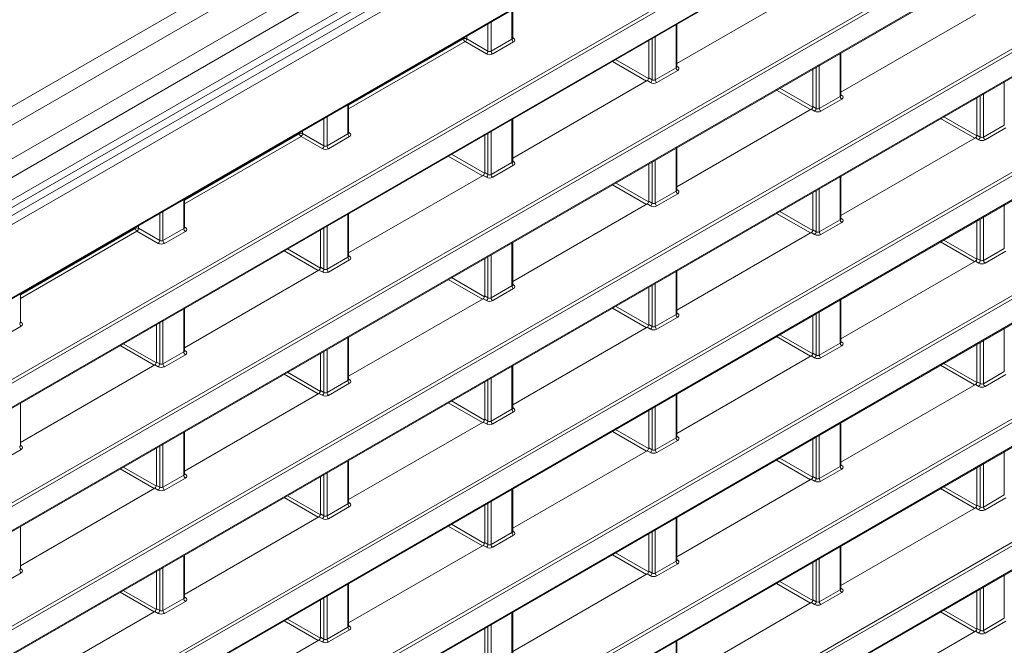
# Model space of a CAD drawing. Header units: millimetres. Extents: x 0 to 1118, y 0 to 864.
# Tile 150 of 235: x 896 to 918, y 341 to 355. Entities that reach past the tile are written whole.
import ezdxf

# ---------------------------------------------------------------- set-up
doc = ezdxf.new("R2010")
doc.units = ezdxf.units.MM

msp = doc.modelspace()

# ---------------------------------------------------------------- linework, layer by layer
at = {"color": 9, "linetype": 'Continuous', "lineweight": 0}
for p, q in [((1013.762, 420.67), (869.388, 337.325)), ((1014.012, 420.406), (869.638, 337.061)), ((1014.335, 419.846), (869.961, 336.501)), ((1014.438, 419.498), (870.065, 336.153)), ((1014.438, 419.003), (870.065, 335.658)), ((869.341, 334.893), (1014.811, 418.872)), ((1014.898, 418.719), (869.428, 334.741)), ((871.798, 334.494), (1012.529, 415.736)), ((873.193, 333.494), (951.155, 378.5)), ((951.261, 378.48), (873.228, 333.433)), ((873.438, 333.022), (950.81, 377.688)), ((868.097, 325.104), (957.939, 376.968)), ((957.974, 376.908), (868.132, 325.043)), ((868.132, 324.511), (958.409, 376.626)), ((868.097, 322.38), (960.629, 375.797)), ((960.664, 375.736), (868.132, 322.319)), ((873.379, 330.877), (950.67, 375.496)), ((950.81, 375.496), (873.413, 330.816)), ((868.132, 321.786), (960.664, 375.204)), ((873.413, 330.284), (951.261, 375.224)), ((868.097, 319.655), (960.629, 373.073)), ((960.664, 373.012), (868.132, 319.595)), ((868.132, 319.062), (960.664, 372.48)), ((868.097, 316.931), (960.629, 370.349)), ((960.664, 370.288), (868.132, 316.87)), ((868.132, 316.338), (960.664, 369.756)), ((868.097, 314.207), (960.629, 367.625)), ((960.664, 367.564), (868.132, 314.146)), ((868.132, 313.614), (960.664, 367.032)), ((906.994, 354.148), (906.994, 354.796)), ((906.463, 353.883), (906.463, 354.489)), ((906.533, 354.53), (906.533, 353.882)), ((910.618, 353.516), (910.618, 354.469)), ((905.994, 354.218), (905.994, 354.154)), ((910.157, 354.203), (910.157, 353.25)), ((903.385, 352.687), (905.924, 354.153)), ((905.959, 354.093), (903.385, 352.607)), ((905.924, 354.153), (905.924, 354.178)), ((906.428, 353.822), (905.959, 354.093)), ((905.994, 354.154), (906.463, 353.883)), ((906.533, 353.882), (906.994, 354.148)), ((907.029, 354.087), (906.568, 353.821)), ((907.009, 354.183), (907.03, 354.169)), ((910.087, 353.251), (910.087, 354.162)), ((914.242, 352.884), (914.242, 353.837)), ((909.964, 353.223), (909.212, 353.657)), ((909.283, 353.698), (910.012, 353.277)), ((910.633, 353.551), (910.654, 353.537)), ((913.781, 353.571), (913.781, 352.618)), ((910.157, 353.25), (910.618, 353.516)), ((910.653, 353.455), (910.192, 353.189)), ((913.711, 352.619), (913.711, 353.53)), ((910.052, 353.19), (909.979, 353.232)), ((910.015, 353.293), (910.087, 353.251)), ((917.866, 352.252), (917.866, 353.205)), ((913.588, 352.591), (912.836, 353.025)), ((912.907, 353.066), (913.636, 352.645)), ((914.257, 352.919), (914.278, 352.905)), ((917.335, 351.987), (917.335, 352.898)), ((917.405, 352.939), (917.405, 351.986)), ((903.37, 352.056), (903.37, 352.704)), ((913.781, 352.618), (914.242, 352.884)), ((914.277, 352.823), (913.816, 352.557)), ((913.676, 352.558), (913.603, 352.6)), ((913.638, 352.661), (913.711, 352.619)), ((902.839, 351.791), (902.839, 352.397)), ((902.909, 352.437), (902.909, 351.79)), ((906.994, 351.424), (906.994, 352.377)), ((917.212, 351.959), (916.46, 352.393)), ((916.53, 352.434), (917.26, 352.012)), ((917.405, 351.986), (917.866, 352.252)), ((899.761, 350.595), (902.3, 352.061)), ((902.3, 352.061), (902.3, 352.086)), ((902.37, 352.126), (902.37, 352.062)), ((902.37, 352.062), (902.839, 351.791)), ((902.909, 351.79), (903.37, 352.056)), ((903.385, 352.091), (903.406, 352.077)), ((906.463, 351.159), (906.463, 352.07)), ((906.533, 352.111), (906.533, 351.158)), ((917.262, 352.029), (917.335, 351.987)), ((917.901, 352.191), (917.44, 351.925)), ((902.335, 352), (899.761, 350.514)), ((902.804, 351.73), (902.335, 352)), ((903.405, 351.995), (902.944, 351.729)), ((917.3, 351.926), (917.227, 351.968)), ((905.659, 351.606), (906.388, 351.185)), ((910.618, 350.792), (910.618, 351.745)), ((906.34, 351.131), (905.588, 351.565)), ((906.533, 351.158), (906.994, 351.424)), ((907.009, 351.459), (907.03, 351.445)), ((910.087, 350.527), (910.087, 351.438)), ((910.157, 351.479), (910.157, 350.526)), ((906.391, 351.201), (906.463, 351.159)), ((907.029, 351.363), (906.568, 351.097)), ((906.428, 351.098), (906.355, 351.14)), ((909.283, 350.974), (910.012, 350.552)), ((914.242, 350.16), (914.242, 351.113)), ((909.964, 350.499), (909.212, 350.933)), ((910.157, 350.526), (910.618, 350.792)), ((910.653, 350.731), (910.192, 350.465)), ((910.633, 350.827), (910.654, 350.813)), ((913.711, 349.895), (913.711, 350.806)), ((913.781, 350.846), (913.781, 349.894)), ((899.746, 349.964), (899.746, 350.611)), ((910.052, 350.466), (909.979, 350.508)), ((910.015, 350.569), (910.087, 350.527)), ((899.215, 349.699), (899.215, 350.305)), ((899.285, 350.345), (899.285, 349.698)), ((913.588, 349.867), (912.836, 350.301)), ((912.906, 350.342), (913.636, 349.92)), ((917.866, 349.528), (917.866, 350.48)), ((903.37, 349.332), (903.37, 350.285)), ((913.781, 349.894), (914.242, 350.16)), ((914.277, 350.099), (913.816, 349.833)), ((914.257, 350.195), (914.278, 350.181)), ((917.335, 349.263), (917.335, 350.174)), ((917.405, 350.214), (917.405, 349.262)), ((896.137, 348.503), (898.676, 349.969)), ((898.711, 349.908), (896.137, 348.422)), ((898.676, 349.969), (898.676, 349.994)), ((899.18, 349.638), (898.711, 349.908)), ((898.746, 350.034), (898.746, 349.97)), ((898.746, 349.97), (899.215, 349.699)), ((899.285, 349.698), (899.746, 349.964)), ((899.781, 349.903), (899.32, 349.637)), ((899.761, 349.999), (899.782, 349.985)), ((902.839, 349.067), (902.839, 349.978)), ((902.909, 350.018), (902.909, 349.066)), ((913.676, 349.834), (913.603, 349.876)), ((913.638, 349.937), (913.711, 349.895)), ((906.994, 348.7), (906.994, 349.652)), ((917.211, 349.235), (916.46, 349.669)), ((916.53, 349.709), (917.26, 349.288)), ((902.716, 349.039), (901.964, 349.473)), ((902.035, 349.514), (902.764, 349.093)), ((917.405, 349.262), (917.866, 349.528)), ((917.901, 349.467), (917.44, 349.201)), ((902.909, 349.066), (903.37, 349.332)), ((903.405, 349.271), (902.944, 349.005)), ((903.385, 349.367), (903.406, 349.353)), ((906.463, 348.435), (906.463, 349.346)), ((906.533, 349.386), (906.533, 348.434)), ((917.3, 349.202), (917.227, 349.244)), ((917.262, 349.305), (917.335, 349.263)), ((902.804, 349.006), (902.731, 349.048)), ((902.767, 349.109), (902.839, 349.067)), ((910.618, 348.068), (910.618, 349.02)), ((906.34, 348.407), (905.588, 348.841)), ((905.659, 348.882), (906.388, 348.46)), ((906.533, 348.434), (906.994, 348.7)), ((907.029, 348.639), (906.568, 348.373)), ((907.009, 348.735), (907.03, 348.721)), ((910.087, 347.803), (910.087, 348.714)), ((910.157, 348.754), (910.157, 347.802)), ((906.428, 348.374), (906.355, 348.416)), ((906.391, 348.477), (906.463, 348.435)), ((914.242, 347.436), (914.242, 348.388)), ((899.746, 347.24), (899.746, 348.192)), ((909.964, 347.775), (909.212, 348.209)), ((909.283, 348.249), (910.012, 347.828)), ((913.781, 348.122), (913.781, 347.17)), ((896.137, 347.907), (896.158, 347.893)), ((899.285, 347.926), (899.285, 346.974)), ((910.157, 347.802), (910.618, 348.068)), ((910.653, 348.007), (910.192, 347.741)), ((910.633, 348.103), (910.654, 348.089)), ((913.711, 347.171), (913.711, 348.082)), ((896.157, 347.811), (895.696, 347.545)), ((899.215, 346.975), (899.215, 347.886)), ((910.052, 347.742), (909.979, 347.784)), ((910.015, 347.845), (910.087, 347.803)), ((917.866, 346.804), (917.866, 347.756)), ((903.37, 346.608), (903.37, 347.56)), ((913.588, 347.143), (912.836, 347.577)), ((912.906, 347.617), (913.636, 347.196)), ((914.257, 347.47), (914.278, 347.457)), ((917.405, 347.49), (917.405, 346.538)), ((899.092, 346.947), (898.34, 347.381)), ((898.411, 347.422), (899.14, 347.001)), ((899.761, 347.275), (899.782, 347.261)), ((902.839, 346.343), (902.839, 347.254)), ((902.909, 347.294), (902.909, 346.342)), ((913.781, 347.17), (914.242, 347.436)), ((914.277, 347.375), (913.816, 347.109)), ((917.335, 346.539), (917.335, 347.45)), ((899.285, 346.974), (899.746, 347.24)), ((899.781, 347.179), (899.32, 346.913)), ((913.676, 347.11), (913.603, 347.152)), ((913.638, 347.213), (913.711, 347.171)), ((899.18, 346.914), (899.107, 346.956)), ((899.143, 347.017), (899.215, 346.975)), ((906.994, 345.976), (906.994, 346.928)), ((917.211, 346.51), (916.459, 346.944)), ((916.53, 346.985), (917.26, 346.564)), ((902.716, 346.315), (901.964, 346.749)), ((902.035, 346.79), (902.764, 346.368)), ((902.909, 346.342), (903.37, 346.608)), ((903.385, 346.642), (903.406, 346.629)), ((906.463, 345.711), (906.463, 346.622)), ((906.533, 346.662), (906.533, 345.71)), ((917.405, 346.538), (917.866, 346.804)), ((917.901, 346.743), (917.44, 346.477)), ((902.767, 346.385), (902.839, 346.343)), ((903.405, 346.547), (902.944, 346.281)), ((917.3, 346.478), (917.227, 346.52)), ((917.262, 346.581), (917.335, 346.539)), ((902.804, 346.282), (902.731, 346.324)), ((905.659, 346.157), (906.388, 345.736)), ((910.618, 345.344), (910.618, 346.296)), ((906.34, 345.683), (905.588, 346.117)), ((906.533, 345.71), (906.994, 345.976)), ((907.009, 346.01), (907.03, 345.997)), ((910.087, 345.079), (910.087, 345.99)), ((910.157, 346.03), (910.157, 345.078)), ((906.391, 345.753), (906.463, 345.711)), ((907.029, 345.915), (906.568, 345.649)), ((906.428, 345.65), (906.355, 345.692)), ((909.282, 345.525), (910.012, 345.104)), ((914.242, 344.712), (914.242, 345.664)), ((899.746, 344.516), (899.746, 345.468)), ((909.964, 345.05), (909.212, 345.485)), ((910.157, 345.078), (910.618, 345.344)), ((910.633, 345.378), (910.654, 345.365)), ((913.711, 344.447), (913.711, 345.358)), ((913.781, 345.398), (913.781, 344.446)), ((896.157, 345.087), (895.696, 344.821)), ((896.137, 345.182), (896.158, 345.169)), ((899.215, 344.251), (899.215, 345.162)), ((899.285, 345.202), (899.285, 344.25)), ((910.015, 345.121), (910.087, 345.079)), ((910.653, 345.283), (910.192, 345.017)), ((910.052, 345.018), (909.979, 345.059)), ((913.587, 344.418), (912.836, 344.852)), ((912.906, 344.893), (913.636, 344.472)), ((917.866, 344.08), (917.866, 345.032)), ((899.092, 344.223), (898.34, 344.657)), ((898.411, 344.697), (899.14, 344.276)), ((903.37, 343.884), (903.37, 344.836)), ((913.781, 344.446), (914.242, 344.712)), ((914.277, 344.651), (913.816, 344.385)), ((914.257, 344.746), (914.278, 344.733)), ((917.335, 343.815), (917.335, 344.726)), ((917.405, 344.766), (917.405, 343.814)), ((899.285, 344.25), (899.746, 344.516)), ((899.781, 344.455), (899.32, 344.189)), ((899.761, 344.55), (899.782, 344.537)), ((902.839, 343.619), (902.839, 344.53)), ((902.909, 344.57), (902.909, 343.618)), ((913.676, 344.386), (913.603, 344.427)), ((913.638, 344.489), (913.711, 344.447)), ((899.18, 344.19), (899.107, 344.231)), ((899.143, 344.293), (899.215, 344.251)), ((906.994, 343.252), (906.994, 344.204)), ((917.211, 343.786), (916.459, 344.22)), ((916.53, 344.261), (917.26, 343.84)), ((902.716, 343.591), (901.964, 344.025)), ((902.035, 344.065), (902.764, 343.644)), ((917.405, 343.814), (917.866, 344.08)), ((917.901, 344.019), (917.44, 343.753)), ((902.909, 343.618), (903.37, 343.884)), ((903.405, 343.823), (902.944, 343.557)), ((903.385, 343.918), (903.406, 343.905)), ((906.463, 342.987), (906.463, 343.898)), ((906.533, 343.938), (906.533, 342.986)), ((917.3, 343.754), (917.227, 343.795)), ((917.262, 343.857), (917.335, 343.815)), ((902.804, 343.558), (902.731, 343.599)), ((902.767, 343.661), (902.839, 343.619)), ((910.618, 342.62), (910.618, 343.572)), ((906.34, 342.958), (905.588, 343.392)), ((905.658, 343.433), (906.388, 343.012)), ((906.533, 342.986), (906.994, 343.252)), ((907.029, 343.191), (906.568, 342.925)), ((907.009, 343.286), (907.03, 343.273)), ((910.087, 342.355), (910.087, 343.266)), ((910.157, 343.306), (910.157, 342.354)), ((906.428, 342.926), (906.355, 342.967)), ((906.391, 343.029), (906.463, 342.987)), ((914.242, 341.988), (914.242, 342.94)), ((899.746, 341.792), (899.746, 342.744)), ((909.964, 342.326), (909.212, 342.76)), ((909.282, 342.801), (910.012, 342.38)), ((899.285, 342.478), (899.285, 341.526)), ((910.157, 342.354), (910.618, 342.62)), ((910.653, 342.559), (910.192, 342.293)), ((910.633, 342.654), (910.654, 342.641)), ((913.711, 341.723), (913.711, 342.634)), ((913.781, 342.674), (913.781, 341.722)), ((896.157, 342.363), (895.696, 342.097)), ((896.137, 342.458), (896.158, 342.445)), ((899.215, 341.527), (899.215, 342.438)), ((910.052, 342.294), (909.979, 342.335)), ((910.015, 342.397), (910.087, 342.355)), ((917.866, 341.356), (917.866, 342.308)), ((903.37, 341.16), (903.37, 342.112)), ((913.587, 341.694), (912.835, 342.128)), ((912.906, 342.169), (913.636, 341.748)), ((917.405, 342.042), (917.405, 341.09)), ((899.092, 341.498), (898.34, 341.933)), ((898.411, 341.973), (899.14, 341.552)), ((899.761, 341.826), (899.782, 341.813)), ((902.909, 341.846), (902.909, 340.894)), ((913.781, 341.722), (914.242, 341.988)), ((914.277, 341.927), (913.816, 341.661)), ((914.257, 342.022), (914.278, 342.009)), ((917.335, 341.091), (917.335, 342.002)), ((899.285, 341.526), (899.746, 341.792)), ((899.781, 341.731), (899.32, 341.465)), ((902.839, 340.895), (902.839, 341.806)), ((913.676, 341.661), (913.603, 341.703)), ((913.638, 341.765), (913.711, 341.723)), ((899.18, 341.466), (899.107, 341.507)), ((899.143, 341.569), (899.215, 341.527)), ((906.994, 340.528), (906.994, 341.48)), ((917.211, 341.062), (916.459, 341.496)), ((916.53, 341.537), (917.26, 341.116)), ((902.716, 340.866), (901.964, 341.3)), ((902.035, 341.341), (902.764, 340.92)), ((902.909, 340.894), (903.37, 341.16)), ((903.385, 341.194), (903.406, 341.181)), ((906.463, 340.263), (906.463, 341.174)), ((906.533, 341.214), (906.533, 340.262)), ((917.405, 341.09), (917.866, 341.356)), ((917.901, 341.295), (917.44, 341.029)), ((903.405, 341.099), (902.944, 340.833)), ((917.3, 341.029), (917.227, 341.071)), ((917.262, 341.133), (917.335, 341.091)), ((902.804, 340.833), (902.731, 340.875)), ((902.767, 340.937), (902.839, 340.895)), ((910.618, 339.896), (910.618, 340.848))]:
    msp.add_line(p, q, dxfattribs=at)
at = {"color": 7, "linetype": 'Continuous', "lineweight": 15}
for p, q in [((869.961, 335.429), (1014.335, 418.774)), ((871.788, 334.471), (1012.518, 415.713)), ((873.427, 332.999), (950.734, 377.627)), ((868.121, 324.488), (958.398, 376.603)), ((868.121, 321.764), (960.654, 375.181)), ((873.403, 330.261), (951.214, 375.18)), ((868.121, 319.04), (960.654, 372.457)), ((868.121, 316.315), (960.654, 369.733)), ((868.121, 313.591), (960.654, 367.009)), ((913.603, 355.324), (910.633, 353.609)), ((907.009, 354.169), (907.009, 354.804)), ((917.227, 354.692), (914.257, 352.977)), ((910.633, 353.537), (910.633, 354.477)), ((910.015, 353.293), (910.015, 354.12)), ((914.257, 352.905), (914.257, 353.845)), ((913.638, 352.661), (913.638, 353.488)), ((909.979, 353.232), (907.009, 351.517)), ((903.385, 352.077), (903.385, 352.712)), ((917.262, 352.029), (917.262, 352.856)), ((913.603, 352.6), (910.633, 350.885)), ((907.009, 351.445), (907.009, 352.385)), ((906.391, 351.201), (906.391, 352.028)), ((917.227, 351.968), (914.257, 350.253)), ((910.633, 350.813), (910.633, 351.753)), ((910.015, 350.569), (910.015, 351.396)), ((906.355, 351.14), (903.385, 349.425)), ((914.257, 350.181), (914.257, 351.121)), ((913.638, 349.937), (913.638, 350.764)), ((899.761, 349.985), (899.761, 350.62)), ((909.979, 350.508), (907.009, 348.793)), ((903.385, 349.353), (903.385, 350.293)), ((917.262, 349.305), (917.262, 350.132)), ((902.767, 349.109), (902.767, 349.936)), ((913.603, 349.876), (910.633, 348.161)), ((907.009, 348.721), (907.009, 349.661)), ((906.391, 348.477), (906.391, 349.304)), ((917.227, 349.244), (914.257, 347.529)), ((902.731, 349.048), (899.761, 347.333)), ((910.633, 348.089), (910.633, 349.029)), ((910.015, 347.845), (910.015, 348.672)), ((896.137, 347.893), (896.137, 348.528)), ((906.355, 348.416), (903.385, 346.701)), ((914.257, 347.457), (914.257, 348.397)), ((899.761, 347.261), (899.761, 348.201)), ((913.638, 347.213), (913.638, 348.04)), ((899.143, 347.017), (899.143, 347.844)), ((909.979, 347.784), (907.009, 346.069)), ((903.385, 346.629), (903.385, 347.569)), ((917.262, 346.581), (917.262, 347.408)), ((902.767, 346.385), (902.767, 347.212)), ((913.603, 347.152), (910.633, 345.437)), ((899.107, 346.956), (896.137, 345.241)), ((907.009, 345.997), (907.009, 346.937)), ((906.391, 345.753), (906.391, 346.58)), ((917.227, 346.52), (914.257, 344.805)), ((902.731, 346.324), (899.761, 344.609)), ((910.633, 345.365), (910.633, 346.305)), ((896.137, 345.169), (896.137, 346.109)), ((910.015, 345.121), (910.015, 345.948)), ((906.355, 345.692), (903.385, 343.977)), ((914.257, 344.733), (914.257, 345.673)), ((899.761, 344.537), (899.761, 345.477)), ((913.638, 344.489), (913.638, 345.316)), ((899.143, 344.293), (899.143, 345.12)), ((909.979, 345.059), (907.009, 343.345)), ((903.385, 343.905), (903.385, 344.845)), ((917.262, 343.857), (917.262, 344.684)), ((902.767, 343.661), (902.767, 344.488)), ((913.603, 344.427), (910.633, 342.713)), ((899.107, 344.231), (896.137, 342.517)), ((907.009, 343.273), (907.009, 344.213)), ((906.391, 343.029), (906.391, 343.856)), ((917.227, 343.795), (914.257, 342.081)), ((902.731, 343.599), (899.761, 341.885)), ((910.633, 342.641), (910.633, 343.581)), ((896.137, 342.445), (896.137, 343.385)), ((910.015, 342.397), (910.015, 343.224)), ((906.355, 342.967), (903.385, 341.253)), ((914.257, 342.009), (914.257, 342.949)), ((899.761, 341.813), (899.761, 342.753)), ((913.638, 341.765), (913.638, 342.592)), ((899.143, 341.569), (899.143, 342.396)), ((909.979, 342.335), (907.009, 340.621)), ((903.385, 341.181), (903.385, 342.121)), ((917.262, 341.133), (917.262, 341.96)), ((902.767, 340.937), (902.767, 341.764)), ((913.603, 341.703), (910.633, 339.989)), ((899.107, 341.507), (896.137, 339.793)), ((907.009, 340.549), (907.009, 341.489)), ((906.391, 340.305), (906.391, 341.132)), ((917.227, 341.071), (914.257, 339.357)), ((902.731, 340.875), (899.761, 339.161)), ((910.633, 339.916), (910.633, 340.857))]:
    msp.add_line(p, q, dxfattribs=at)
at = {"color": 9, "linetype": 'Continuous', "lineweight": 0}
for centre, radius, start, end in [((905.96, 354.085), 0.077, 63.2338, 117.3435), ((906.001, 354.157), 0.077, 182.6523, 236.7703), ((905.915, 354.159), 0.0793, 303.5222, 356.4778), ((907.071, 354.152), 0.077, 182.6523, 236.7703), ((907.015, 354.193), 0.0278, 257.8973, 303.5269), ((906.384, 353.888), 0.0793, 303.5222, 356.4778), ((906.61, 353.886), 0.077, 182.6523, 236.7703), ((910.695, 353.52), 0.077, 182.6523, 236.7703), ((910.639, 353.561), 0.0278, 257.8973, 303.5269), ((910.008, 353.256), 0.0793, 303.5222, 356.4778), ((910.234, 353.254), 0.077, 182.6523, 236.7703), ((914.263, 352.929), 0.0278, 257.7331, 303.5435), ((914.319, 352.888), 0.077, 182.6523, 236.7703), ((913.632, 352.624), 0.0793, 303.5222, 356.4778), ((913.858, 352.622), 0.077, 182.6523, 236.7703), ((902.336, 351.993), 0.077, 63.2338, 117.3435), ((902.377, 352.065), 0.077, 182.6523, 236.7703), ((902.291, 352.067), 0.0793, 303.5222, 356.4778), ((903.447, 352.06), 0.077, 182.6523, 236.7703), ((903.391, 352.101), 0.0278, 257.8973, 303.5269), ((917.256, 351.992), 0.0793, 303.5222, 356.4778), ((917.482, 351.989), 0.077, 182.6523, 236.7703), ((902.76, 351.796), 0.0793, 303.5222, 356.4778), ((902.986, 351.794), 0.077, 182.6523, 236.7703), ((907.071, 351.428), 0.077, 182.6523, 236.7703), ((907.015, 351.469), 0.0278, 257.8973, 303.5269), ((906.384, 351.164), 0.0793, 303.5222, 356.4778), ((906.61, 351.162), 0.077, 182.6523, 236.7703), ((910.695, 350.796), 0.077, 182.6523, 236.7703), ((910.639, 350.837), 0.0278, 257.7331, 303.5435), ((910.008, 350.532), 0.0793, 303.5222, 356.4778), ((910.234, 350.529), 0.077, 182.6523, 236.7703), ((914.319, 350.163), 0.077, 182.6523, 236.7703), ((914.263, 350.205), 0.0278, 257.7331, 303.5435), ((898.712, 349.901), 0.077, 63.2338, 117.3435), ((898.753, 349.973), 0.077, 182.6523, 236.7703), ((898.667, 349.975), 0.0793, 303.5222, 356.4778), ((899.823, 349.968), 0.077, 182.6523, 236.7703), ((899.767, 350.009), 0.0278, 257.8973, 303.5269), ((913.632, 349.9), 0.0793, 303.5222, 356.4778), ((913.858, 349.897), 0.077, 182.6523, 236.7703), ((899.136, 349.704), 0.0793, 303.5222, 356.4778), ((899.362, 349.701), 0.077, 182.6523, 236.7703), ((903.447, 349.335), 0.077, 182.6523, 236.7703), ((903.391, 349.377), 0.0278, 257.8973, 303.5269), ((917.256, 349.268), 0.0793, 303.5222, 356.4778), ((917.482, 349.265), 0.077, 182.6523, 236.7703), ((902.76, 349.072), 0.0793, 303.5222, 356.4778), ((902.986, 349.069), 0.077, 182.6523, 236.7703), ((907.071, 348.703), 0.077, 182.6523, 236.7703), ((907.015, 348.744), 0.0278, 257.7331, 303.5435), ((906.384, 348.44), 0.0793, 303.5222, 356.4778), ((906.61, 348.437), 0.077, 182.6523, 236.7703), ((910.695, 348.071), 0.077, 182.6523, 236.7703), ((910.639, 348.112), 0.0278, 257.7331, 303.5435), ((896.199, 347.875), 0.077, 182.6523, 236.7703), ((896.143, 347.917), 0.0278, 257.8973, 303.5269), ((910.008, 347.808), 0.0793, 303.5222, 356.4778), ((910.234, 347.805), 0.077, 182.6523, 236.7703), ((899.767, 347.285), 0.0278, 257.8973, 303.5269), ((914.319, 347.439), 0.077, 182.6523, 236.7703), ((914.263, 347.48), 0.0278, 257.7331, 303.5435), ((899.823, 347.243), 0.077, 182.6523, 236.7703), ((913.632, 347.176), 0.0793, 303.5222, 356.4778), ((913.858, 347.173), 0.077, 182.6523, 236.7703), ((899.136, 346.98), 0.0793, 303.5222, 356.4778), ((899.362, 346.977), 0.077, 182.6523, 236.7703), ((903.447, 346.611), 0.077, 182.6523, 236.7703), ((903.391, 346.652), 0.0278, 257.7331, 303.5435), ((917.256, 346.544), 0.0793, 303.5222, 356.4778), ((917.482, 346.541), 0.077, 182.6523, 236.7703), ((902.76, 346.348), 0.0793, 303.5222, 356.4778), ((902.986, 346.345), 0.077, 182.6523, 236.7703), ((907.071, 345.979), 0.077, 182.6523, 236.7703), ((907.015, 346.02), 0.0278, 257.7331, 303.5435), ((906.384, 345.716), 0.0793, 303.5222, 356.4778), ((906.61, 345.713), 0.077, 182.6523, 236.7703), ((910.695, 345.347), 0.077, 182.6523, 236.7703), ((910.639, 345.388), 0.0278, 257.7331, 303.5435), ((896.199, 345.151), 0.077, 182.6523, 236.7703), ((896.143, 345.192), 0.0278, 257.8973, 303.5269), ((910.008, 345.084), 0.0793, 303.5222, 356.4778), ((910.234, 345.081), 0.077, 182.6523, 236.7703), ((914.319, 344.715), 0.077, 182.6523, 236.7703), ((914.263, 344.756), 0.0278, 257.7331, 303.5435), ((899.823, 344.519), 0.077, 182.6523, 236.7703), ((899.767, 344.56), 0.0278, 257.7331, 303.5435), ((913.632, 344.452), 0.0793, 303.5222, 356.4778), ((913.858, 344.449), 0.077, 182.6523, 236.7703), ((899.136, 344.256), 0.0793, 303.5222, 356.4778), ((899.362, 344.253), 0.077, 182.6523, 236.7703), ((903.447, 343.887), 0.077, 182.6523, 236.7703), ((903.391, 343.928), 0.0278, 257.7331, 303.5435), ((917.256, 343.82), 0.0793, 303.5222, 356.4778), ((917.482, 343.817), 0.077, 182.6523, 236.7703), ((902.76, 343.624), 0.0793, 303.5222, 356.4778), ((902.986, 343.621), 0.077, 182.6523, 236.7703), ((907.071, 343.255), 0.077, 182.6523, 236.7703), ((907.015, 343.296), 0.0278, 257.7331, 303.5435), ((906.384, 342.992), 0.0793, 303.5222, 356.4778), ((906.61, 342.989), 0.077, 182.6523, 236.7703), ((910.695, 342.623), 0.077, 182.6523, 236.7703), ((910.639, 342.664), 0.0278, 257.7331, 303.5435), ((896.199, 342.427), 0.077, 182.6523, 236.7703), ((896.143, 342.468), 0.0278, 257.7331, 303.5435), ((910.008, 342.36), 0.0793, 303.5222, 356.4778), ((910.234, 342.357), 0.077, 182.6523, 236.7703), ((899.767, 341.836), 0.0278, 257.7331, 303.5435), ((914.319, 341.991), 0.077, 182.6523, 236.7703), ((914.263, 342.032), 0.0278, 257.7331, 303.5435), ((899.823, 341.795), 0.077, 182.6523, 236.7703), ((913.632, 341.728), 0.0793, 303.5222, 356.4778), ((913.858, 341.725), 0.077, 182.6523, 236.7703), ((899.136, 341.532), 0.0793, 303.5222, 356.4778), ((899.362, 341.529), 0.077, 182.6523, 236.7703), ((903.447, 341.163), 0.077, 182.6523, 236.7703), ((903.391, 341.204), 0.0278, 257.7331, 303.5435), ((917.256, 341.096), 0.0793, 303.5222, 356.4778), ((917.482, 341.093), 0.077, 182.6523, 236.7703), ((902.76, 340.9), 0.0793, 303.5222, 356.4778), ((902.986, 340.897), 0.077, 182.6523, 236.7703)]:
    msp.add_arc(centre, radius, start, end, dxfattribs=at)
for centre, major_axis, ratio, start_param, end_param in [((906.959, 354.17), (0.05, -0.0016), 0.597067, 5.516493, 6.301891), ((906.958, 354.129), (0.1, -0.0015), 0.587275, 5.506822, 7.060165), ((906.497, 353.863), (0.1, -0.0015), 0.587275, 3.953479, 5.506822), ((906.498, 353.904), (0.05, -0.0016), 0.597067, 3.96315, 5.516493), ((910.583, 353.538), (0.05, -0.0016), 0.597067, 5.516493, 6.301891), ((910.582, 353.497), (0.1, -0.0015), 0.587275, 5.506822, 7.060165), ((910.121, 353.231), (0.1, -0.0015), 0.587275, 3.953479, 5.506822), ((910.122, 353.272), (0.05, -0.0016), 0.597067, 3.96315, 5.516493), ((914.207, 352.906), (0.05, -0.0016), 0.597067, 5.516493, 6.301891), ((914.206, 352.865), (0.1, -0.0015), 0.587275, 5.506822, 7.060165), ((913.745, 352.599), (0.1, -0.0015), 0.587275, 3.953479, 5.506822), ((913.746, 352.64), (0.05, -0.0016), 0.597067, 3.96315, 5.516493), ((903.335, 352.078), (0.05, -0.0016), 0.597067, 5.516493, 6.301891), ((903.334, 352.037), (0.1, -0.0015), 0.587275, 5.506822, 7.060165), ((917.369, 351.967), (0.1, -0.0015), 0.587275, 3.953479, 5.506822), ((917.37, 352.008), (0.05, -0.0016), 0.597067, 3.96315, 5.516493), ((902.873, 351.771), (0.1, -0.0015), 0.587275, 3.953479, 5.506822), ((902.874, 351.812), (0.05, -0.0016), 0.597067, 3.96315, 5.516493), ((906.959, 351.446), (0.05, -0.0016), 0.597067, 5.516493, 6.301891), ((906.958, 351.405), (0.1, -0.0015), 0.587275, 5.506822, 7.060165), ((906.498, 351.18), (0.05, -0.0016), 0.597067, 3.96315, 5.516493), ((906.497, 351.139), (0.1, -0.0015), 0.587275, 3.953479, 5.506822), ((910.583, 350.814), (0.05, -0.0016), 0.597067, 5.516493, 6.301891), ((910.582, 350.773), (0.1, -0.0015), 0.587275, 5.506822, 7.060165), ((910.122, 350.548), (0.05, -0.0016), 0.597067, 3.96315, 5.516493), ((910.121, 350.507), (0.1, -0.0015), 0.587275, 3.953479, 5.506822), ((914.207, 350.182), (0.05, -0.0016), 0.597067, 5.516493, 6.301891), ((914.206, 350.141), (0.1, -0.0015), 0.587275, 5.506822, 7.060165), ((899.711, 349.986), (0.05, -0.0016), 0.597067, 5.516493, 6.301891), ((899.71, 349.945), (0.1, -0.0015), 0.587275, 5.506822, 7.060165), ((913.746, 349.916), (0.05, -0.0016), 0.597067, 3.96315, 5.516493), ((899.249, 349.679), (0.1, -0.0015), 0.587275, 3.953479, 5.506822), ((899.25, 349.72), (0.05, -0.0016), 0.597067, 3.96315, 5.516493), ((913.745, 349.875), (0.1, -0.0015), 0.587275, 3.953479, 5.506822), ((903.335, 349.354), (0.05, -0.0016), 0.597067, 5.516493, 6.301891), ((903.334, 349.313), (0.1, -0.0015), 0.587275, 5.506822, 7.060165), ((917.369, 349.243), (0.1, -0.0015), 0.587275, 3.953479, 5.506822), ((917.37, 349.284), (0.05, -0.0016), 0.597067, 3.96315, 5.516493), ((902.873, 349.047), (0.1, -0.0015), 0.587275, 3.953479, 5.506822), ((902.874, 349.088), (0.05, -0.0016), 0.597067, 3.96315, 5.516493), ((906.959, 348.722), (0.05, -0.0016), 0.597067, 5.516493, 6.301891), ((906.958, 348.681), (0.1, -0.0015), 0.587275, 5.506822, 7.060165), ((906.497, 348.415), (0.1, -0.0015), 0.587275, 3.953479, 5.506822), ((906.498, 348.456), (0.05, -0.0016), 0.597067, 3.96315, 5.516493), ((910.583, 348.09), (0.05, -0.0016), 0.597067, 5.516493, 6.301891), ((910.582, 348.049), (0.1, -0.0015), 0.587275, 5.506822, 7.060165), ((896.087, 347.894), (0.05, -0.0016), 0.597067, 5.516493, 6.301891), ((896.086, 347.853), (0.1, -0.0015), 0.587275, 5.506822, 7.060165), ((910.121, 347.783), (0.1, -0.0015), 0.587275, 3.953479, 5.506822), ((910.122, 347.824), (0.05, -0.0016), 0.597067, 3.96315, 5.516493), ((899.711, 347.262), (0.05, -0.0016), 0.597067, 5.516493, 6.301891), ((899.71, 347.221), (0.1, -0.0015), 0.587275, 5.506822, 7.060165), ((914.207, 347.458), (0.05, -0.0016), 0.597067, 5.516493, 6.301891), ((914.206, 347.417), (0.1, -0.0015), 0.587275, 5.506822, 7.060165), ((913.745, 347.151), (0.1, -0.0015), 0.587275, 3.953479, 5.506822), ((913.746, 347.192), (0.05, -0.0016), 0.597067, 3.96315, 5.516493), ((899.249, 346.955), (0.1, -0.0015), 0.587275, 3.953479, 5.506822), ((899.25, 346.996), (0.05, -0.0016), 0.597067, 3.96315, 5.516493), ((903.335, 346.63), (0.05, -0.0016), 0.597067, 5.516493, 6.301891), ((903.334, 346.589), (0.1, -0.0015), 0.587275, 5.506822, 7.060165), ((917.369, 346.519), (0.1, -0.0015), 0.587275, 3.953479, 5.506822), ((917.37, 346.56), (0.05, -0.0016), 0.597067, 3.96315, 5.516493), ((902.873, 346.323), (0.1, -0.0015), 0.587275, 3.953479, 5.506822), ((902.874, 346.364), (0.05, -0.0016), 0.597067, 3.96315, 5.516493), ((906.959, 345.998), (0.05, -0.0016), 0.597067, 5.516493, 6.301891), ((906.958, 345.957), (0.1, -0.0015), 0.587275, 5.506822, 7.060165), ((906.497, 345.691), (0.1, -0.0015), 0.587275, 3.953479, 5.506822), ((906.498, 345.732), (0.05, -0.0016), 0.597067, 3.96315, 5.516493), ((910.583, 345.366), (0.05, -0.0016), 0.597067, 5.516493, 6.301891), ((910.582, 345.325), (0.1, -0.0015), 0.587275, 5.506822, 7.060165), ((896.087, 345.17), (0.05, -0.0016), 0.597067, 5.516493, 6.301891), ((896.086, 345.129), (0.1, -0.0015), 0.587275, 5.506822, 7.060165), ((910.122, 345.1), (0.05, -0.0016), 0.597067, 3.96315, 5.516493), ((910.121, 345.059), (0.1, -0.0015), 0.587275, 3.953479, 5.506822), ((914.207, 344.734), (0.05, -0.0016), 0.597067, 5.516493, 6.301891), ((914.206, 344.693), (0.1, -0.0015), 0.587275, 5.506822, 7.060165), ((899.711, 344.538), (0.05, -0.0016), 0.597067, 5.516493, 6.301891), ((899.71, 344.497), (0.1, -0.0015), 0.587275, 5.506822, 7.060165), ((913.746, 344.468), (0.05, -0.0016), 0.597067, 3.96315, 5.516493), ((899.25, 344.272), (0.05, -0.0016), 0.597067, 3.96315, 5.516493), ((913.745, 344.427), (0.1, -0.0015), 0.587275, 3.953479, 5.506822), ((899.249, 344.231), (0.1, -0.0015), 0.587275, 3.953479, 5.506822), ((903.335, 343.906), (0.05, -0.0016), 0.597067, 5.516493, 6.301891), ((903.334, 343.865), (0.1, -0.0015), 0.587275, 5.506822, 7.060165), ((917.37, 343.836), (0.05, -0.0016), 0.597067, 3.96315, 5.516493), ((902.873, 343.599), (0.1, -0.0015), 0.587275, 3.953479, 5.506822), ((902.874, 343.64), (0.05, -0.0016), 0.597067, 3.96315, 5.516493), ((917.369, 343.795), (0.1, -0.0015), 0.587275, 3.953479, 5.506822), ((906.959, 343.274), (0.05, -0.0016), 0.597067, 5.516493, 6.301891), ((906.958, 343.233), (0.1, -0.0015), 0.587275, 5.506822, 7.060165), ((906.497, 342.967), (0.1, -0.0015), 0.587275, 3.953479, 5.506822), ((906.498, 343.008), (0.05, -0.0016), 0.597067, 3.96315, 5.516493), ((910.583, 342.642), (0.05, -0.0016), 0.597067, 5.516493, 6.301891), ((910.582, 342.601), (0.1, -0.0015), 0.587275, 5.506822, 7.060165), ((896.087, 342.446), (0.05, -0.0016), 0.597067, 5.516493, 6.301891), ((896.086, 342.405), (0.1, -0.0015), 0.587275, 5.506822, 7.060165), ((910.121, 342.335), (0.1, -0.0015), 0.587275, 3.953479, 5.506822), ((910.122, 342.376), (0.05, -0.0016), 0.597067, 3.96315, 5.516493), ((899.711, 341.814), (0.05, -0.0016), 0.597067, 5.516493, 6.301891), ((899.71, 341.773), (0.1, -0.0015), 0.587275, 5.506822, 7.060165), ((914.207, 342.01), (0.05, -0.0016), 0.597067, 5.516493, 6.301891), ((914.206, 341.969), (0.1, -0.0015), 0.587275, 5.506822, 7.060165), ((913.745, 341.703), (0.1, -0.0015), 0.587275, 3.953479, 5.506822), ((913.746, 341.744), (0.05, -0.0016), 0.597067, 3.96315, 5.516493), ((899.249, 341.507), (0.1, -0.0015), 0.587275, 3.953479, 5.506822), ((899.25, 341.548), (0.05, -0.0016), 0.597067, 3.96315, 5.516493), ((903.335, 341.182), (0.05, -0.0016), 0.597067, 5.516493, 6.301891), ((903.334, 341.141), (0.1, -0.0015), 0.587275, 5.506822, 7.060165), ((917.369, 341.071), (0.1, -0.0015), 0.587275, 3.953479, 5.506822), ((917.37, 341.111), (0.05, -0.0016), 0.597067, 3.96315, 5.516493), ((902.873, 340.875), (0.1, -0.0015), 0.587275, 3.953479, 5.506822), ((902.874, 340.916), (0.05, -0.0016), 0.597067, 3.96315, 5.516493)]:
    msp.add_ellipse(centre, major_axis=major_axis, ratio=ratio, start_param=start_param, end_param=end_param, dxfattribs=at)
at = {"color": 7, "linetype": 'Continuous', "lineweight": 15}
for centre in [(909.979, 353.273), (913.603, 352.64), (917.227, 352.008), (906.355, 351.18), (909.979, 350.548), (913.603, 349.916), (917.227, 349.284), (902.731, 349.088), (906.355, 348.456), (909.979, 347.824), (913.603, 347.192), (899.107, 346.996), (902.731, 346.364), (917.227, 346.56), (906.355, 345.732), (909.979, 345.1), (913.603, 344.468), (899.107, 344.272), (917.227, 343.836), (902.731, 343.64), (906.355, 343.008), (909.979, 342.376), (913.603, 341.744), (899.107, 341.548), (917.227, 341.112), (902.731, 340.916)]:
    msp.add_ellipse(centre, major_axis=(0.025, 0.0433), ratio=0.577557, start_param=3.927062, end_param=5.497554, dxfattribs=at)
for points, knots in [([(907.01, 354.163), (907.01, 354.163), (907.01, 354.163), (907.008, 354.167), (907.009, 354.169), (907.009, 354.169)], [0, 0, 0, 0, 0.251447, 0.972188, 1, 1, 1, 1]), ([(910.634, 353.531), (910.634, 353.531), (910.634, 353.531), (910.632, 353.535), (910.633, 353.537), (910.633, 353.537)], [0, 0, 0, 0, 0.251447, 0.972188, 1, 1, 1, 1]), ([(914.258, 352.899), (914.258, 352.899), (914.258, 352.899), (914.256, 352.903), (914.257, 352.905), (914.257, 352.905)], [0, 0, 0, 0, 0.251158, 0.971068, 1, 1, 1, 1]), ([(903.386, 352.071), (903.386, 352.071), (903.386, 352.071), (903.384, 352.075), (903.385, 352.077), (903.385, 352.077)], [0, 0, 0, 0, 0.251447, 0.972188, 1, 1, 1, 1]), ([(907.01, 351.439), (907.01, 351.439), (907.01, 351.439), (907.008, 351.443), (907.009, 351.445), (907.009, 351.445)], [0, 0, 0, 0, 0.251447, 0.972188, 1, 1, 1, 1]), ([(910.634, 350.807), (910.634, 350.807), (910.634, 350.807), (910.632, 350.811), (910.633, 350.813), (910.633, 350.813)], [0, 0, 0, 0, 0.251158, 0.971068, 1, 1, 1, 1]), ([(914.258, 350.175), (914.258, 350.175), (914.258, 350.175), (914.256, 350.179), (914.257, 350.181), (914.257, 350.181)], [0, 0, 0, 0, 0.251158, 0.971068, 1, 1, 1, 1]), ([(899.762, 349.979), (899.762, 349.979), (899.762, 349.979), (899.761, 349.983), (899.761, 349.985), (899.761, 349.985)], [0, 0, 0, 0, 0.251447, 0.972188, 1, 1, 1, 1]), ([(903.386, 349.347), (903.386, 349.347), (903.386, 349.347), (903.384, 349.351), (903.385, 349.353), (903.385, 349.353)], [0, 0, 0, 0, 0.251447, 0.972188, 1, 1, 1, 1]), ([(907.01, 348.715), (907.01, 348.715), (907.01, 348.714), (907.008, 348.719), (907.009, 348.721), (907.009, 348.721)], [0, 0, 0, 0, 0.251158, 0.971068, 1, 1, 1, 1]), ([(910.634, 348.083), (910.634, 348.083), (910.634, 348.082), (910.632, 348.087), (910.633, 348.089), (910.633, 348.089)], [0, 0, 0, 0, 0.251158, 0.971068, 1, 1, 1, 1]), ([(896.138, 347.887), (896.138, 347.887), (896.139, 347.886), (896.137, 347.891), (896.137, 347.893), (896.137, 347.893)], [0, 0, 0, 0, 0.251447, 0.972188, 1, 1, 1, 1]), ([(899.762, 347.255), (899.762, 347.255), (899.762, 347.254), (899.761, 347.259), (899.761, 347.261), (899.761, 347.261)], [0, 0, 0, 0, 0.251447, 0.972188, 1, 1, 1, 1]), ([(914.258, 347.451), (914.258, 347.451), (914.258, 347.45), (914.256, 347.455), (914.257, 347.457), (914.257, 347.457)], [0, 0, 0, 0, 0.251158, 0.971068, 1, 1, 1, 1]), ([(903.386, 346.623), (903.386, 346.623), (903.386, 346.622), (903.384, 346.627), (903.385, 346.629), (903.385, 346.629)], [0, 0, 0, 0, 0.251158, 0.971068, 1, 1, 1, 1]), ([(907.01, 345.991), (907.01, 345.991), (907.01, 345.99), (907.008, 345.995), (907.009, 345.997), (907.009, 345.997)], [0, 0, 0, 0, 0.251158, 0.971068, 1, 1, 1, 1]), ([(910.634, 345.359), (910.634, 345.359), (910.634, 345.358), (910.632, 345.363), (910.633, 345.364), (910.633, 345.365)], [0, 0, 0, 0, 0.251158, 0.971068, 1, 1, 1, 1]), ([(896.138, 345.163), (896.138, 345.163), (896.139, 345.162), (896.137, 345.167), (896.137, 345.169), (896.137, 345.169)], [0, 0, 0, 0, 0.251447, 0.972188, 1, 1, 1, 1]), ([(914.258, 344.727), (914.258, 344.727), (914.258, 344.726), (914.256, 344.731), (914.257, 344.732), (914.257, 344.733)], [0, 0, 0, 0, 0.251158, 0.971068, 1, 1, 1, 1]), ([(899.762, 344.531), (899.762, 344.531), (899.762, 344.53), (899.761, 344.535), (899.761, 344.536), (899.761, 344.537)], [0, 0, 0, 0, 0.251158, 0.971068, 1, 1, 1, 1]), ([(903.386, 343.899), (903.386, 343.899), (903.386, 343.898), (903.384, 343.903), (903.385, 343.904), (903.385, 343.905)], [0, 0, 0, 0, 0.251158, 0.971068, 1, 1, 1, 1]), ([(907.01, 343.267), (907.01, 343.267), (907.01, 343.266), (907.008, 343.271), (907.009, 343.272), (907.009, 343.272)], [0, 0, 0, 0, 0.251158, 0.971068, 1, 1, 1, 1]), ([(910.634, 342.635), (910.634, 342.635), (910.634, 342.634), (910.632, 342.639), (910.633, 342.64), (910.633, 342.64)], [0, 0, 0, 0, 0.251158, 0.971068, 1, 1, 1, 1]), ([(896.138, 342.439), (896.138, 342.439), (896.139, 342.438), (896.137, 342.443), (896.137, 342.444), (896.137, 342.444)], [0, 0, 0, 0, 0.251158, 0.971068, 1, 1, 1, 1]), ([(899.762, 341.807), (899.762, 341.807), (899.762, 341.806), (899.761, 341.811), (899.761, 341.812), (899.761, 341.812)], [0, 0, 0, 0, 0.251158, 0.971068, 1, 1, 1, 1]), ([(914.258, 342.003), (914.258, 342.003), (914.258, 342.002), (914.256, 342.007), (914.257, 342.008), (914.257, 342.008)], [0, 0, 0, 0, 0.251158, 0.971068, 1, 1, 1, 1]), ([(903.386, 341.175), (903.386, 341.175), (903.386, 341.174), (903.384, 341.179), (903.385, 341.18), (903.385, 341.18)], [0, 0, 0, 0, 0.251158, 0.971068, 1, 1, 1, 1])]:
    msp.add_open_spline(points, degree=3, knots=knots, dxfattribs=at)

doc.saveas('drawing.dxf')
